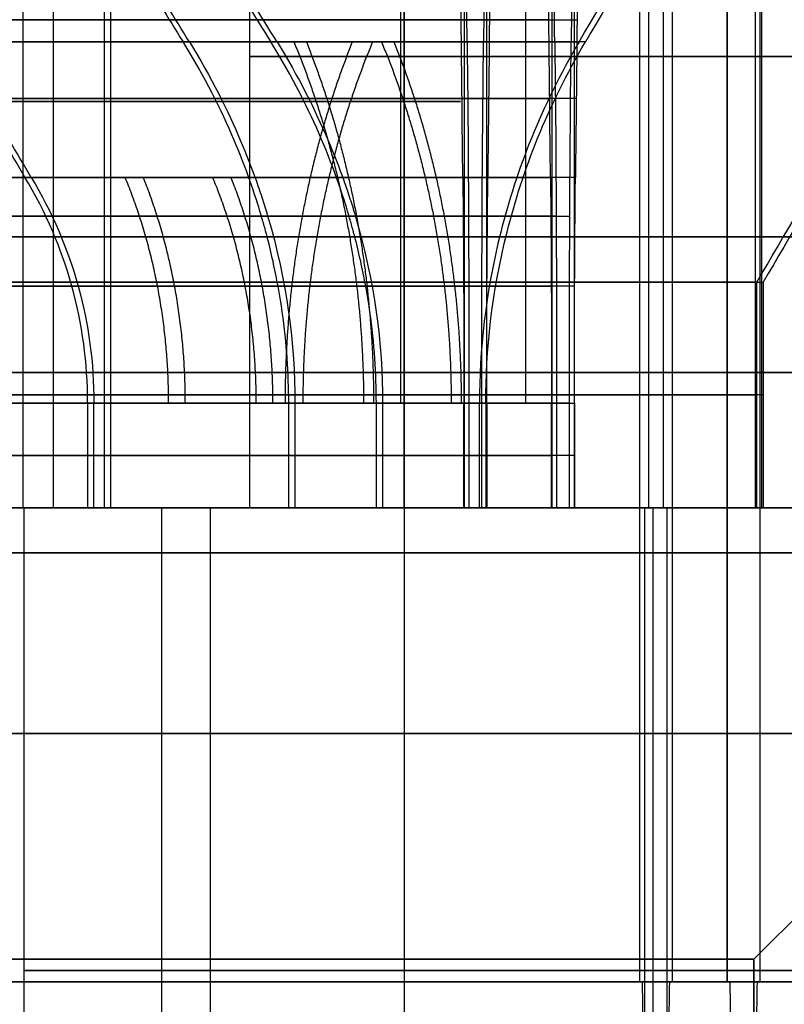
# Model space of a CAD drawing. Header units: millimetres. Extents: x 0 to 284, y -110 to 65.
# Tile 89 of 256: x 244.42 to 246.12, y -88 to -85.82. Entities that reach past the tile are written whole.
import ezdxf

# ---------------------------------------------------------------- set-up
doc = ezdxf.new("R2010")
doc.units = ezdxf.units.MM
doc.layers.add('Layer 01', color=18, linetype='Continuous', true_color=0x000000)

msp = doc.modelspace()

# ---------------------------------------------------------------- linework, layer by layer
at = {"layer": 'Layer 01'}
for p, q in [((245.8703, -87.95, 21.8797), (245.8703, -83.1, 21.8797)), ((245.9911, -87.95, 14.9608), (245.9911, -83.1, 14.9608)), ((244.4324, -86.9, 23.5549), (244.4324, -83.7, 23.5549)), ((244.6126, -86.9, 13.2364), (244.6126, -83.7, 13.2364)), ((244.6265, -86.9, 12.4366), (244.6265, -83.7, 12.4366)), ((245.4091, -83.7, 25.3806), (245.4091, -86.9, 25.3806)), ((245.4583, -83.7, 22.5642), (245.4583, -86.9, 22.5642)), ((245.6032, -83.7, 14.2623), (245.6032, -86.9, 14.2623)), ((245.6524, -83.7, 11.4459), (245.6524, -86.9, 11.4459)), ((244.9338, -84.9, 23.9637), (244.9338, -86.9, 23.9637)), ((245.5446, -84.9, 12.1017), (245.5446, -86.6679, 12.1017)), ((244.4997, -86.9, 17.0095), (244.4997, -85.1, 17.0095)), ((245.2764, -86.9, 18.9835), (245.2764, -85.1, 18.9835)), ((246.0539, -86.9, 18.8225), (246.0539, -85.2053, 18.8225)), ((246.0679, -86.9, 18.0226), (246.0679, -85.2052, 18.0226)), ((244.4339, -86.9, 23.955), (244.4339, -88.95, 23.955)), ((244.4339, -86.9, 23.9559), (244.9338, -86.9, 23.9647)), ((244.6279, -86.9, 12.8376), (245.1279, -86.9, 12.8464)), ((244.6352, -86.9, 24.8814), (244.7649, -86.9, 24.8837)), ((244.6667, -86.9, 23.037), (244.7963, -86.9, 23.0392)), ((244.7108, -86.9, 23.5597), (244.6968, -86.9, 24.3596)), ((244.7391, -86.9, 16.4593), (244.7391, -89.2, 16.4593)), ((244.8293, -86.9, 13.7631), (244.959, -86.9, 13.7654)), ((244.8465, -86.9, 13.6126), (244.8465, -88.95, 13.6126)), ((244.8608, -86.9, 11.9186), (244.9904, -86.9, 11.9209)), ((244.9048, -86.9, 12.4414), (244.8909, -86.9, 13.2413)), ((244.8935, -86.9, 25.0167), (244.8912, -86.9, 25.1464)), ((244.9316, -86.9, 22.7809), (244.9293, -86.9, 22.9106)), ((245.0876, -86.9, 13.8984), (245.0853, -86.9, 14.0281)), ((245.1257, -86.9, 11.6626), (245.1234, -86.9, 11.7923)), ((245.1534, -86.9, 20.0705), (245.1513, -86.9, 20.195)), ((245.2128, -86.9, 16.6187), (245.2106, -86.9, 16.7432)), ((245.2762, -86.9, 11.6799), (245.2762, -88.95, 11.6799)), ((245.4008, -86.9, 18.411), (246.0007, -86.9, 18.4215)), ((245.4145, -86.9, 25.0736), (246.2144, -86.9, 25.0876)), ((245.4529, -86.9, 22.8712), (246.2528, -86.9, 22.8851)), ((245.5426, -86.9, 19.6944), (245.6671, -86.9, 19.6966)), ((245.5867, -86.9, 17.1324), (245.7112, -86.9, 17.1346)), ((245.6081, -86.9, 13.984), (246.4079, -86.9, 13.998)), ((245.6475, -86.9, 11.7242), (246.4474, -86.9, 11.7382)), ((245.8184, -86.9, 24.8793), (245.8097, -86.9, 25.3792)), ((245.8576, -86.9, 22.5796), (245.8489, -86.9, 23.0795)), ((246.013, -86.9, 13.761), (246.0043, -86.9, 14.2609)), ((246.0512, -86.9, 11.4613), (246.0425, -86.9, 11.9612)), ((246.0507, -87.9, 18.4223), (246.5506, -87.4, 18.4311)), ((246.0507, -89.8, 18.4223), (246.0507, -87.9, 18.4223)), ((245.8031, -87.95, 25.7291), (245.797, -87.95, 26.0791)), ((245.8703, -87.95, 21.8797), (245.8642, -87.95, 22.2297)), ((245.9972, -87.95, 14.6108), (245.9911, -87.95, 14.9608)), ((246.0644, -87.95, 10.7614), (246.0583, -87.95, 11.1114))]:
    msp.add_line(p, q, dxfattribs=at)
at = {"layer": 'Layer 01', "extrusion": (-3.27989e-12, -1, 3.66929e-12)}
msp.add_arc((245.8337, 23.9794, 85.8187), 1.8356, 103.5862, 168.4138, dxfattribs=at)
at = {"layer": 'Layer 01', "extrusion": (-3.6547e-12, -1, -3.244e-12)}
msp.add_arc((245.8337, 23.9794, 85.8187), 1.8356, 193.5862, 258.4138, dxfattribs=at)
at = {"layer": 'Layer 01', "extrusion": (-3.13114e-12, -1, 3.02371e-12)}
msp.add_arc((246.0277, 12.8611, 85.8187), 1.8356, 103.5862, 168.4138, dxfattribs=at)
at = {"layer": 'Layer 01', "extrusion": (-3.00275e-12, -1, -3.09904e-12)}
msp.add_arc((246.0277, 12.8611, 85.8187), 1.8356, 193.5862, 258.4138, dxfattribs=at)
at = {"layer": 'Layer 01', "extrusion": (2.08287e-11, 1, 2.14948e-11)}
msp.add_arc((-243.901, 18.3848, -85.8679), 1.8144, 101.7363, 166.2637, dxfattribs=at)
at = {"layer": 'Layer 01', "extrusion": (2.14897e-11, 1, -2.08033e-11)}
msp.add_arc((-243.901, 18.3848, -85.8679), 1.8144, 191.7363, 256.2637, dxfattribs=at)
at = {"layer": 'Layer 01', "extrusion": (-9.25683e-12, 1, 8.93922e-12)}
msp.add_arc((-245.8337, 23.9794, -85.8679), 1.1144, 20.0358, 67.9642, dxfattribs=at)
at = {"layer": 'Layer 01', "extrusion": (-5.77002e-12, 1, -6.41661e-13)}
msp.add_arc((-245.8337, 23.9794, -85.8679), 1.1144, 290.0358, 337.9642, dxfattribs=at)
at = {"layer": 'Layer 01', "extrusion": (-1.4734e-11, 1, 5.3681e-12)}
msp.add_arc((-246.0277, 12.8611, -85.8679), 1.1144, 20.0358, 67.9642, dxfattribs=at)
at = {"layer": 'Layer 01', "extrusion": (-3.81917e-12, 1, -1.04408e-11)}
msp.add_arc((-246.0277, 12.8611, -85.8679), 1.1144, 290.0358, 337.9642, dxfattribs=at)
at = {"layer": 'Layer 01', "extrusion": (0, -1, 0)}
for centre, radius, start, end in [((245.8337, 23.9794, 85.9), 0.9, 91, 271), ((246.0277, 12.8611, 85.9), 0.9, 147.535, 327.535), ((246.0277, 12.8611, 85.9), 0.9, 327.535, 147.535), ((245.8337, 23.9794, 85.9), 0.9, 271, 91), ((250.5, 18.5, 86.3), 16.8, 1, 181), ((250.5, 18.5, 86.3), 16.8, 181, 1), ((245.8337, 23.9794, 87.925), 1.4, 91, 271), ((246.0277, 12.8611, 87.925), 1.4, 147.535, 327.535), ((246.0277, 12.8611, 87.925), 1.4, 327.535, 147.535), ((245.8337, 23.9794, 87.925), 1.4, 271, 91)]:
    msp.add_arc(centre, radius, start, end, dxfattribs=at)
at = {"layer": 'Layer 01', "extrusion": (0, 1, 0)}
for centre, radius, start, end in [((-243.901, 18.3848, -86), 1.5, 336.4773, 156.4773), ((-243.901, 18.3848, -86), 1.5, 156.4773, 336.4773), ((-245.8337, 23.9794, -85.9933), 1.7348, 12.3316, 75.6692), ((-245.8337, 23.9794, -85.9933), 1.7348, 282.3316, 345.6692), ((-246.0277, 12.8611, -85.9933), 1.7348, 12.3308, 75.6692), ((-246.0277, 12.8611, -85.9933), 1.7348, 282.3308, 345.6692), ((-243.901, 18.3848, -86.65), 2.2, 99.4757, 168.5243), ((-243.901, 18.3848, -86.65), 2.2, 189.4757, 258.5243), ((-243.901, 18.3848, -86.784), 1.6, 103.4775, 164.5225), ((-243.901, 18.3848, -86.784), 1.6, 193.4775, 254.5225), ((-245.8337, 23.9794, -86.784), 1.5, 14.466, 73.534), ((-245.8337, 23.9794, -86.784), 1.5, 284.466, 343.534), ((-246.0277, 12.8611, -86.784), 1.5, 14.466, 73.534), ((-246.0277, 12.8611, -86.784), 1.5, 284.466, 343.534), ((-243.901, 18.3848, -87.9), 2.15, 89, 179)]:
    msp.add_arc(centre, radius, start, end, dxfattribs=at)
at = {"layer": 'Layer 01', "extrusion": (-1.55857e-11, 1, 2.09724e-11)}
msp.add_arc((-245.8337, 23.9794, -86.1679), 1.634, 13.1701, 74.8299, dxfattribs=at)
at = {"layer": 'Layer 01', "extrusion": (-2.09724e-11, 1, -1.55857e-11)}
msp.add_arc((-245.8337, 23.9794, -86.1679), 1.634, 283.1701, 344.8299, dxfattribs=at)
at = {"layer": 'Layer 01', "extrusion": (-1.34207e-11, 1, 1.29602e-11)}
msp.add_arc((-246.0277, 12.8611, -86.1679), 1.634, 13.1701, 74.8299, dxfattribs=at)
at = {"layer": 'Layer 01', "extrusion": (-1.29443e-11, 1, -1.34042e-11)}
msp.add_arc((-246.0277, 12.8611, -86.1679), 1.634, 283.1701, 344.8299, dxfattribs=at)
at = {"layer": 'Layer 01', "extrusion": (2.12718e-12, -1, 7.26131e-13)}
msp.add_arc((243.901, 18.3848, 86.4), 2.2, 11.4757, 80.5243, dxfattribs=at)
at = {"layer": 'Layer 01', "extrusion": (7.21537e-13, -1, -2.13859e-12)}
msp.add_arc((243.901, 18.3848, 86.4), 2.2, 281.4757, 350.5243, dxfattribs=at)
at = {"layer": 'Layer 01', "extrusion": (-1.00564e-16, 1, -5.62119e-16)}
msp.add_arc((-250.5, 18.5, -86.6), 12.8, 269, 84.5192, dxfattribs=at)
at = {"layer": 'Layer 01', "extrusion": (1.65946e-16, -1, 1.71842e-16)}
msp.add_arc((243.901, 18.3848, 86.6679), 1.6, 15.4775, 76.5225, dxfattribs=at)
at = {"layer": 'Layer 01', "extrusion": (-2.95126e-14, -1, -5.65895e-14)}
msp.add_arc((243.901, 18.3848, 86.6679), 1.6, 285.4775, 346.5225, dxfattribs=at)
at = {"layer": 'Layer 01', "extrusion": (3.73901e-14, -1, -9.38938e-15)}
msp.add_arc((245.8337, 23.9794, 86.6679), 1.5, 106.466, 165.534, dxfattribs=at)
at = {"layer": 'Layer 01', "extrusion": (-9.85865e-17, -1, -1.02089e-16)}
msp.add_arc((245.8337, 23.9794, 86.6679), 1.5, 196.466, 255.534, dxfattribs=at)
at = {"layer": 'Layer 01', "extrusion": (1.88462e-14, -1, -4.84069e-15)}
msp.add_arc((246.0277, 12.8611, 86.6679), 1.5, 106.466, 165.534, dxfattribs=at)
at = {"layer": 'Layer 01', "extrusion": (4.77124e-15, -1, 1.87743e-14)}
msp.add_arc((246.0277, 12.8611, 86.6679), 1.5, 196.466, 255.534, dxfattribs=at)
at = {"layer": 'Layer 01', "extrusion": (-3.53102e-16, 1, 3.40987e-16)}
msp.add_arc((-245.8337, 23.9794, -86.6679), 0.9, 25.3878, 62.6122, dxfattribs=at)
at = {"layer": 'Layer 01', "extrusion": (-6.58173e-16, 1, -6.81558e-16)}
msp.add_arc((-245.8337, 23.9794, -86.6679), 0.9, 295.3878, 332.6122, dxfattribs=at)
at = {"layer": 'Layer 01', "extrusion": (5.4199e-11, 1, -3.44826e-11)}
msp.add_arc((-246.0277, 12.8611, -86.6679), 0.9, 25.3878, 32.465, dxfattribs=at)
at = {"layer": 'Layer 01', "extrusion": (2.13268e-12, 1, 1.10456e-12)}
msp.add_arc((-246.0277, 12.8611, -86.6679), 0.9, 295.3878, 332.6122, dxfattribs=at)
at = {"layer": 'Layer 01', "extrusion": (-5.41791e-14, 1, 1.04175e-13)}
msp.add_arc((-246.0277, 12.8611, -86.6679), 0.9, 32.465, 62.6122, dxfattribs=at)
at = {"layer": 'Layer 01', "extrusion": (-2.19147e-15, 1, -1.83534e-16)}
msp.add_arc((-250.5, 18.5, -86.9), 12.9, 359, 85.44449, dxfattribs=at)
at = {"layer": 'Layer 01', "extrusion": (-8.28221e-19, 1, -7.05188e-19)}
msp.add_arc((-250.5, 18.5, -86.9), 12.9, 280.17454, 359, dxfattribs=at)
at = {"layer": 'Layer 01', "extrusion": (-1.46013e-16, 1, -5.78236e-16)}
msp.add_arc((-250.5, 18.5, -86.9), 12.5, 269, 84.41143, dxfattribs=at)
at = {"layer": 'Layer 01', "extrusion": (1.31818e-16, -1, 6.04e-16)}
msp.add_arc((250.5, 18.5, 86.9), 11.95, 95.80024, 271, dxfattribs=at)
at = {"layer": 'Layer 01', "extrusion": (2.35632e-15, -1, 2.36254e-16)}
msp.add_arc((250.5, 18.5, 86.9), 12.05, 95.76031, 181, dxfattribs=at)
at = {"layer": 'Layer 01', "extrusion": (9.37291e-18, 1, -5.36973e-16)}
for centre, radius, start, end in [((-250.5, 18.5, -86.9), 12.05, 179, 359), ((-250.5, 18.5, -87), 16.8, 359, 179), ((-250.5, 18.5, -87), 16.8, 179, 359), ((-250.5, 18.5, -87), 14.35, 359, 179), ((-250.5, 18.5, -87), 14.35, 179, 359)]:
    msp.add_arc(centre, radius, start, end, dxfattribs=at)
at = {"layer": 'Layer 01', "extrusion": (-1.96563e-16, -1, 4.51576e-16)}
msp.add_arc((243.901, 18.3848, 86.9), 1.5, 23.5227, 203.5227, dxfattribs=at)
at = {"layer": 'Layer 01', "extrusion": (1.96563e-16, 1, -4.51576e-16)}
msp.add_arc((-243.901, 18.3848, -86.9), 1.5, 156.4773, 336.4773, dxfattribs=at)
at = {"layer": 'Layer 01', "extrusion": (1.68887e-14, 1, 1.74887e-14)}
msp.add_arc((-243.901, 18.3848, -86.9), 2.2, 99.4757, 168.5243, dxfattribs=at)
at = {"layer": 'Layer 01', "extrusion": (-3.70847e-17, -1, -4.70773e-17)}
msp.add_arc((243.901, 18.3848, 86.9), 2.1, 23.5227, 80.0194, dxfattribs=at)
at = {"layer": 'Layer 01', "extrusion": (-1.94285e-17, 1, -2.01188e-17)}
msp.add_arc((-243.901, 18.3848, -86.9), 1.6, 103.4775, 164.5225, dxfattribs=at)
at = {"layer": 'Layer 01', "extrusion": (2.15473e-15, 1, 4.65418e-14)}
msp.add_arc((-243.901, 18.3848, -86.9), 1.6, 193.4775, 254.5225, dxfattribs=at)
at = {"layer": 'Layer 01', "extrusion": (-4.90914e-15, -1, -3.72958e-14)}
msp.add_arc((243.901, 18.3848, 86.9), 2.1, 281.9806, 350.0194, dxfattribs=at)
at = {"layer": 'Layer 01', "extrusion": (8.39412e-15, 1, 2.35821e-14)}
msp.add_arc((-243.901, 18.3848, -86.9), 2.2, 189.4757, 258.5243, dxfattribs=at)
at = {"layer": 'Layer 01', "extrusion": (-1.86759e-14, 1, 4.67617e-15)}
msp.add_arc((-245.8337, 23.9794, -86.9), 1.5, 14.466, 73.534, dxfattribs=at)
at = {"layer": 'Layer 01', "extrusion": (1.89088e-16, 1, 1.95807e-16)}
msp.add_arc((-245.8337, 23.9794, -86.9), 1.5, 284.466, 343.534, dxfattribs=at)
at = {"layer": 'Layer 01', "extrusion": (-1.51485e-15, -1, -2.64419e-17)}
msp.add_arc((245.8337, 23.9794, 86.9), 1.4, 164.3985, 197.6015, dxfattribs=at)
at = {"layer": 'Layer 01', "extrusion": (2.03474e-14, -1, -4.81436e-15)}
msp.add_arc((245.8337, 23.9794, 86.9), 1.4, 107.6015, 164.3985, dxfattribs=at)
at = {"layer": 'Layer 01', "extrusion": (7.47808e-16, -1, 7.74378e-16)}
msp.add_arc((245.8337, 23.9794, 86.9), 1.4, 197.6015, 254.3985, dxfattribs=at)
at = {"layer": 'Layer 01', "extrusion": (-1.0308e-16, 1, 9.95434e-17)}
msp.add_arc((-246.0277, 12.8611, -86.9), 1.5, 14.466, 73.534, dxfattribs=at)
at = {"layer": 'Layer 01', "extrusion": (-2.56807e-17, 1, -2.65931e-17)}
msp.add_arc((-246.0277, 12.8611, -86.9), 1.5, 284.466, 343.534, dxfattribs=at)
at = {"layer": 'Layer 01', "extrusion": (1.26753e-15, -1, 2.21248e-17)}
msp.add_arc((246.0277, 12.8611, 86.9), 1.4, 164.3985, 197.6015, dxfattribs=at)
at = {"layer": 'Layer 01', "extrusion": (2.58523e-15, -1, -1.15282e-15)}
msp.add_arc((246.0277, 12.8611, 86.9), 1.4, 147.535, 164.3985, dxfattribs=at)
at = {"layer": 'Layer 01', "extrusion": (-1.22801e-16, -1, -1.27164e-16)}
msp.add_arc((246.0277, 12.8611, 86.9), 1.4, 197.6015, 254.3985, dxfattribs=at)
at = {"layer": 'Layer 01', "extrusion": (6.09011e-14, -1, -3.0418e-14)}
msp.add_arc((246.0277, 12.8611, 86.9), 1.4, 107.6015, 147.535, dxfattribs=at)
at = {"layer": 'Layer 01', "extrusion": (-3.995e-16, 1, -6.97329e-18)}
msp.add_arc((-245.8337, 23.9794, -86.9), 0.9, 332.6122, 25.3878, dxfattribs=at)
at = {"layer": 'Layer 01', "extrusion": (-1.09168e-15, 1, -1.90553e-17)}
msp.add_arc((-246.0277, 12.8611, -86.9), 0.9, 332.6122, 25.3878, dxfattribs=at)
at = {"layer": 'Layer 01', "extrusion": (4.26027e-15, -1, -2.43534e-13)}
msp.add_arc((245.8337, 23.9794, 86.9), 1.4, 91, 107.6015, dxfattribs=at)
at = {"layer": 'Layer 01', "extrusion": (-8.08148e-18, 1, 3.1952e-17)}
msp.add_arc((-245.8337, 23.9794, -86.9), 0.9, 62.6122, 89, dxfattribs=at)
at = {"layer": 'Layer 01', "extrusion": (-1.71018e-16, 1, -7.91397e-16)}
for start, end in [(269, 295.3878), (89, 115.3878)]:
    msp.add_arc((-245.8337, 23.9794, -86.9), 0.9, start, end, dxfattribs=at)
at = {"layer": 'Layer 01', "extrusion": (-1.1191e-16, -1, -8.73501e-16)}
msp.add_arc((245.8337, 23.9794, 86.9), 1.4, 254.3985, 271, dxfattribs=at)
at = {"layer": 'Layer 01', "extrusion": (2.37499e-15, -1, -1.36063e-13)}
msp.add_arc((246.0277, 12.8611, 86.9), 1.4, 74.3985, 107.6015, dxfattribs=at)
at = {"layer": 'Layer 01', "extrusion": (-9.84123e-16, 1, 5.63803e-14)}
msp.add_arc((-246.0277, 12.8611, -86.9), 0.9, 62.6122, 115.3878, dxfattribs=at)
at = {"layer": 'Layer 01', "extrusion": (3.30934e-18, 1, -1.89592e-16)}
msp.add_arc((-246.0277, 12.8611, -86.9), 0.9, 242.6122, 295.3878, dxfattribs=at)
at = {"layer": 'Layer 01', "extrusion": (5.16936e-18, -1, -2.96152e-16)}
msp.add_arc((246.0277, 12.8611, 86.9), 1.4, 254.3985, 287.6015, dxfattribs=at)
at = {"layer": 'Layer 01', "extrusion": (4.12792e-15, -1, -2.44421e-13)}
msp.add_arc((245.8337, 23.9794, 86.9), 1.4, 74.3985, 91, dxfattribs=at)
at = {"layer": 'Layer 01', "extrusion": (4.57037e-15, -1, 1.46313e-15)}
msp.add_arc((243.901, 18.3848, 86.9), 2.1, 11.9806, 23.5227, dxfattribs=at)
at = {"layer": 'Layer 01', "extrusion": (-1.00708e-17, 1, 3.98171e-17)}
msp.add_arc((-245.8337, 23.9794, -86.9), 0.9, 242.6122, 269, dxfattribs=at)
at = {"layer": 'Layer 01', "extrusion": (-9.23585e-18, -1, 5.63952e-17)}
msp.add_arc((245.8337, 23.9794, 86.9), 1.4, 271, 287.6015, dxfattribs=at)
at = {"layer": 'Layer 01', "extrusion": (3.62537e-13, -1, 7.73932e-14)}
msp.add_arc((243.901, 18.3848, 86.9), 2.1, 350.0194, 11.9806, dxfattribs=at)
at = {"layer": 'Layer 01', "extrusion": (-6.86242e-17, 1, -2.43077e-15)}
msp.add_arc((-243.901, 18.3848, -87.4), 2.925, 89, 269, dxfattribs=at)
at = {"layer": 'Layer 01', "extrusion": (1.57815e-16, -1, -2.67895e-15)}
msp.add_arc((243.901, 18.3848, 87.4), 2.65, 271, 91, dxfattribs=at)
at = {"layer": 'Layer 01', "extrusion": (2.1578e-43, 1, -2.08376e-43)}
msp.add_arc((-243.901, 18.3848, -87.9), 2.15, 179, 269, dxfattribs=at)
at = {"layer": 'Layer 01', "extrusion": (-1.70071e-16, 1, 3.38108e-15)}
msp.add_arc((-245.8337, 23.9794, -87.95), 2.1, 269, 89, dxfattribs=at)
at = {"layer": 'Layer 01', "extrusion": (-1.1102e-16, 1, -1.93786e-18)}
for start, end in [(269, 89), (89, 269)]:
    msp.add_arc((-246.0277, 12.8611, -87.95), 2.1, start, end, dxfattribs=at)
at = {"layer": 'Layer 01', "extrusion": (4.01586e-17, -1, 4.06156e-15)}
msp.add_arc((245.8337, 23.9794, 87.95), 1.75, 91, 271, dxfattribs=at)
at = {"layer": 'Layer 01', "extrusion": (1.1102e-16, -1, 1.93786e-18)}
for start, end in [(91, 271), (271, 91)]:
    msp.add_arc((246.0277, 12.8611, 87.95), 1.75, start, end, dxfattribs=at)
at = {"layer": 'Layer 01', "extrusion": (-5.19688e-17, 1, -3.38496e-15)}
msp.add_arc((-245.8337, 23.9794, -87.95), 2.1, 89, 269, dxfattribs=at)
at = {"layer": 'Layer 01', "extrusion": (1.81881e-16, -1, -4.05769e-15)}
msp.add_arc((245.8337, 23.9794, 87.95), 1.75, 271, 91, dxfattribs=at)
at = {"layer": 'Layer 01'}
for points, degree in [([(245.797, -83.1, 26.0791), (245.797, -85.525, 26.0791), (245.797, -87.95, 26.0791)], 2), ([(245.8703, -87.95, 21.8797), (245.8703, -85.525, 21.8797), (245.8703, -83.1, 21.8797)], 2), ([(245.9911, -83.1, 14.9608), (245.9911, -85.525, 14.9608), (245.9911, -87.95, 14.9608)], 2), ([(246.0644, -87.95, 10.7614), (246.0644, -85.525, 10.7614), (246.0644, -83.1, 10.7614)], 2), ([(245.2684, -84.9, 13.3442), (245.2684, -85.784, 13.3442), (245.2684, -86.6679, 13.3442)], 2), ([(245.818, -86.9, 24.8793), (245.818, -85.9, 24.8793), (245.818, -84.9, 24.8793)], 2), ([(245.8494, -84.9, 23.0795), (245.8494, -85.9, 23.0795), (245.8494, -86.9, 23.0795)], 2), ([(245.2764, -85.1, 18.9835), (245.2764, -86, 18.9835), (245.2764, -86.9, 18.9835)], 2), ([(245.6635, -85.8679, 18.8156), (245.7947, -85.6453, 18.8179), (245.9258, -85.4226, 18.8202), (246.057, -85.2, 18.8225)], 3), ([(246.071, -85.2, 18.0226), (245.9398, -85.4226, 18.0203), (245.8086, -85.6453, 18.0181), (245.6774, -85.8679, 18.0158)], 3), ([(244.5731, -85.5187, 24.3575), (244.6495, -85.6447, 24.3589), (244.7207, -85.7611, 24.3602), (244.7867, -85.8679, 24.3612)], 3), ([(244.8007, -85.8679, 23.5613), (244.7347, -85.7611, 23.56), (244.6635, -85.6447, 23.5588), (244.5871, -85.5187, 23.5576)], 3), ([(245.4156, -85.8679, 25.0124), (245.4142, -85.7611, 25.0784), (245.413, -85.6447, 25.1496), (245.4118, -85.5187, 25.226)], 3), ([(245.4556, -85.5187, 22.7188), (245.4541, -85.6447, 22.7952), (245.4528, -85.7611, 22.8665), (245.4519, -85.8679, 22.9325)], 3), ([(246.4621, -85.7321, 18.0295), (246.3216, -85.9726, 18.027), (246.1912, -86.1952, 18.0247), (246.071, -86.4, 18.0226)], 3), ([(245.465, -85.8187, 22.1812), (245.4637, -85.9418, 22.254), (245.4625, -86.0583, 22.3231), (245.4614, -86.1679, 22.3884)], 3), ([(246.057, -86.9, 18.8225), (246.057, -86.65, 18.8225), (246.057, -86.4, 18.8225)], 2), ([(246.071, -86.4, 18.0226), (246.071, -86.65, 18.0226), (246.071, -86.9, 18.0226)], 2), ([(244.5753, -86.6679, 13.2358), (244.5753, -86.784, 13.2358), (244.5753, -86.9, 13.2358)], 2), ([(244.5892, -86.9, 12.4359), (244.5892, -86.784, 12.4359), (244.5892, -86.6679, 12.4359)], 2), ([(245.0206, -86.9, 24.3653), (245.0206, -86.784, 24.3653), (245.0206, -86.6679, 24.3653)], 2), ([(245.0345, -86.6679, 23.5654), (245.0345, -86.784, 23.5654), (245.0345, -86.9, 23.5654)], 2), ([(245.2146, -86.9, 13.247), (245.2146, -86.784, 13.247), (245.2146, -86.6679, 13.247)], 2), ([(245.2286, -86.6679, 12.4471), (245.2286, -86.784, 12.4471), (245.2286, -86.9, 12.4471)], 2), ([(245.4085, -86.9, 25.4179), (245.4085, -86.784, 25.4179), (245.4085, -86.6679, 25.4179)], 2), ([(245.4197, -86.6679, 24.7785), (245.4197, -86.784, 24.7785), (245.4197, -86.9, 24.7785)], 2), ([(245.443, -86.9, 18.8118), (245.443, -86.784, 18.8118), (245.443, -86.6679, 18.8118)], 2), ([(245.4478, -86.9, 23.1663), (245.4478, -86.784, 23.1663), (245.4478, -86.6679, 23.1663)], 2), ([(245.4569, -86.6679, 18.0119), (245.4569, -86.784, 18.0119), (245.4569, -86.9, 18.0119)], 2), ([(245.459, -86.6679, 22.527), (245.459, -86.784, 22.527), (245.459, -86.9, 22.527)], 2), ([(245.6026, -86.9, 14.2996), (245.6026, -86.784, 14.2996), (245.6026, -86.6679, 14.2996)], 2), ([(245.6137, -86.6679, 13.6602), (245.6137, -86.784, 13.6602), (245.6137, -86.9, 13.6602)], 2), ([(245.6419, -86.9, 12.048), (245.6419, -86.784, 12.048), (245.6419, -86.6679, 12.048)], 2), ([(245.653, -86.6679, 11.4086), (245.653, -86.784, 11.4086), (245.653, -86.9, 11.4086)], 2), ([(244.4852, -86.9, 24.3559), (244.4332, -86.9, 24.355), (244.3812, -86.9, 24.3541)], 2), ([(244.3952, -86.9, 23.5542), (244.4472, -86.9, 23.5551), (244.4992, -86.9, 23.556)], 2), ([(244.4852, -86.9, 24.3559), (244.7529, -86.9, 24.3606), (245.0206, -86.9, 24.3653)], 2), ([(245.0345, -86.9, 23.5654), (244.7669, -86.9, 23.5607), (244.4992, -86.9, 23.556)], 2), ([(244.6793, -86.9, 13.2376), (244.6273, -86.9, 13.2367), (244.5753, -86.9, 13.2358)], 2), ([(244.5892, -86.9, 12.4359), (244.6413, -86.9, 12.4368), (244.6933, -86.9, 12.4377)], 2), ([(244.6793, -86.9, 13.2376), (244.947, -86.9, 13.2423), (245.2146, -86.9, 13.247)], 2), ([(245.2286, -86.9, 12.4471), (244.9609, -86.9, 12.4424), (244.6933, -86.9, 12.4377)], 2), ([(244.8465, -86.9, 13.6126), (244.8465, -87.925, 13.6126), (244.8465, -88.95, 13.6126)], 2), ([(245.4085, -86.9, 25.4179), (245.4094, -86.9, 25.3659), (245.4103, -86.9, 25.3139)], 2), ([(245.4197, -86.9, 24.7785), (245.415, -86.9, 25.0462), (245.4103, -86.9, 25.3139)], 2), ([(245.443, -86.9, 18.8118), (245.6991, -86.9, 18.8163), (245.9553, -86.9, 18.8207)], 2), ([(245.4571, -86.9, 22.631), (245.4525, -86.9, 22.8986), (245.4478, -86.9, 23.1663)], 2), ([(245.9692, -86.9, 18.0209), (245.7131, -86.9, 18.0164), (245.4569, -86.9, 18.0119)], 2), ([(245.4571, -86.9, 22.631), (245.458, -86.9, 22.579), (245.459, -86.9, 22.527)], 2), ([(245.6026, -86.9, 14.2996), (245.6035, -86.9, 14.2476), (245.6044, -86.9, 14.1955)], 2), ([(245.6137, -86.9, 13.6602), (245.609, -86.9, 13.9279), (245.6044, -86.9, 14.1955)], 2), ([(245.6512, -86.9, 11.5127), (245.6465, -86.9, 11.7803), (245.6419, -86.9, 12.048)], 2), ([(245.6512, -86.9, 11.5127), (245.6521, -86.9, 11.4607), (245.653, -86.9, 11.4086)], 2), ([(245.8092, -88.95, 25.3792), (245.8092, -87.925, 25.3792), (245.8092, -86.9, 25.3792)], 2), ([(245.8265, -86.9, 19.2229), (245.8265, -88.05, 19.2229), (245.8265, -89.2, 19.2229)], 2), ([(245.8581, -86.9, 22.5796), (245.8581, -87.925, 22.5796), (245.8581, -88.95, 22.5796)], 2), ([(246.057, -86.9, 18.8225), (246.0061, -86.9, 18.8216), (245.9553, -86.9, 18.8207)], 2), ([(245.9692, -86.9, 18.0209), (246.0201, -86.9, 18.0217), (246.071, -86.9, 18.0226)], 2), ([(265.1661, -87, 37.7589), (250.1684, -87, 37.4971), (235.1707, -87, 37.2353)], 2), ([(235.2216, -87, 37.1862), (250.1693, -87, 37.4471), (265.117, -87, 37.708)], 2), ([(235.8339, -87, -0.7589), (250.8316, -87, -0.4971), (265.8293, -87, -0.2353)], 2), ([(265.7784, -87, -0.1862), (250.8307, -87, -0.4471), (235.883, -87, -0.708)], 2), ([(246.0507, -87.9, 18.4223), (246.0507, -88.85, 18.4223), (246.0507, -89.8, 18.4223)], 2), ([(245.8031, -87.95, 25.7291), (245.8057, -88.1, 25.5792), (245.8084, -88.25, 25.4292)], 2), ([(245.859, -88.25, 22.5296), (245.8616, -88.1, 22.3796), (245.8642, -87.95, 22.2297)], 2), ([(245.9972, -87.95, 14.6108), (245.9998, -88.1, 14.4608), (246.0024, -88.25, 14.3109)], 2), ([(246.053, -88.25, 11.4113), (246.0557, -88.1, 11.2613), (246.0583, -87.95, 11.1114)], 2)]:
    msp.add_open_spline(points, degree=degree, dxfattribs=at)
for points, knots in [([(245.4025, -85.8187, 25.7637), (245.4013, -85.7077, 25.8293), (245.4004, -85.5827, 25.8846), (245.3991, -85.3121, 25.9614), (245.3986, -85.1666, 25.9827), (245.3986, -85.0187, 25.9827)], [0, 0, 0, 0, 0.4209515, 0.4209515, 0.8419029, 0.8419029, 0.8419029, 0.8419029]), ([(245.4688, -85.0187, 21.9621), (245.4688, -85.1666, 21.9621), (245.4685, -85.3121, 21.9834), (245.4672, -85.5827, 22.0602), (245.4661, -85.7077, 22.1156), (245.465, -85.8187, 22.1812)], [0, 0, 0, 0, 0.4209515, 0.4209515, 0.8419029, 0.8419029, 0.8419029, 0.8419029]), ([(245.5965, -85.8187, 14.6454), (245.5954, -85.7077, 14.711), (245.5945, -85.5827, 14.7663), (245.5932, -85.3121, 14.8431), (245.5927, -85.1666, 14.8644), (245.5927, -85.0187, 14.8644)], [0, 0, 0, 0, 0.4209515, 0.4209515, 0.8419029, 0.8419029, 0.8419029, 0.8419029]), ([(245.6629, -85.0187, 10.8438), (245.6629, -85.1666, 10.8438), (245.6626, -85.3121, 10.8651), (245.6613, -85.5827, 10.9419), (245.6602, -85.7077, 10.9972), (245.6591, -85.8187, 11.0629)], [0, 0, 0, 0, 0.4209515, 0.4209515, 0.8419029, 0.8419029, 0.8419029, 0.8419029]), ([(245.0206, -86.6679, 24.3653), (245.0206, -86.6032, 24.3653), (245.0161, -86.5356, 24.3651), (245.0013, -86.4311, 24.3648), (244.995, -86.3958, 24.3647), (244.9834, -86.3422, 24.3646), (244.9771, -86.3153, 24.3645), (244.9687, -86.2837, 24.3643), (244.9649, -86.2701, 24.3643), (244.9623, -86.261, 24.3642), (244.9604, -86.2548, 24.3642), (244.9323, -86.1599, 24.3637), (244.8837, -86.0248, 24.3629), (244.7867, -85.8679, 24.3612)], [-0.8461044, -0.8461044, -0.8461044, -0.8461044, -0.6345783, -0.6345783, -0.5288153, -0.5288153, -0.4759337, -0.449493, -0.4362726, -0.4362726, -0.4230522, -0.4230522, 0, 0, 0, 0]), ([(244.8007, -85.8679, 23.5613), (244.8493, -85.9465, 23.5622), (244.8857, -86.0202, 23.5631), (244.9272, -86.1178, 23.5638), (244.9389, -86.1482, 23.5639), (244.9539, -86.1903, 23.5641), (244.9607, -86.2104, 23.5641), (244.9676, -86.2322, 23.5642), (244.9703, -86.2413, 23.5643), (244.9721, -86.2472, 23.5643), (244.9725, -86.2485, 23.5643), (245.0167, -86.3978, 23.5651), (245.0345, -86.5387, 23.5654), (245.0345, -86.6679, 23.5654)], [0, 0, 0, 0, 0.211496, 0.211496, 0.317244, 0.317244, 0.370118, 0.396555, 0.4097735, 0.4097735, 0.422992, 0.422992, 0.8459839, 0.8459839, 0.8459839, 0.8459839]), ([(245.2146, -86.6679, 13.247), (245.2146, -86.6033, 13.247), (245.2102, -86.5358, 13.2467), (245.1954, -86.4313, 13.2465), (245.1891, -86.3959, 13.2464), (245.1775, -86.3423, 13.2462), (245.1712, -86.3154, 13.2461), (245.1627, -86.2837, 13.246), (245.1589, -86.2701, 13.246), (245.1563, -86.261, 13.2459), (245.1545, -86.2548, 13.2459), (245.1263, -86.1596, 13.2454), (245.0777, -86.0245, 13.2446), (244.9808, -85.8679, 13.2429)], [-0.8460952, -0.8460952, -0.8460952, -0.8460952, -0.6345714, -0.6345714, -0.5288095, -0.5288095, -0.4759286, -0.4494881, -0.4362679, -0.4362679, -0.4230476, -0.4230476, 0, 0, 0, 0]), ([(244.9948, -85.8679, 12.443), (245.0432, -85.9462, 12.4438), (245.0794, -86.0196, 12.4448), (245.1209, -86.1169, 12.4455), (245.1326, -86.1472, 12.4456), (245.1476, -86.1892, 12.4458), (245.1544, -86.2093, 12.4459), (245.1613, -86.2312, 12.446), (245.1641, -86.2402, 12.446), (245.1659, -86.2461, 12.446), (245.1663, -86.2474, 12.446), (245.2107, -86.3974, 12.4468), (245.2286, -86.5387, 12.4471), (245.2286, -86.6679, 12.4471)], [0, 0, 0, 0, 0.2114973, 0.2114973, 0.317246, 0.317246, 0.3701204, 0.3965575, 0.4097761, 0.4097761, 0.4229947, 0.4229947, 0.8459894, 0.8459894, 0.8459894, 0.8459894]), ([(245.4156, -85.8679, 25.0124), (245.4164, -85.9465, 24.9637), (245.4173, -86.0202, 24.9274), (245.418, -86.1178, 24.8858), (245.4182, -86.1482, 24.8741), (245.4183, -86.1903, 24.8592), (245.4184, -86.2104, 24.8524), (245.4185, -86.2322, 24.8455), (245.4185, -86.2413, 24.8427), (245.4186, -86.2472, 24.8409), (245.4186, -86.2485, 24.8405), (245.4193, -86.3978, 24.7964), (245.4197, -86.5387, 24.7785), (245.4197, -86.6679, 24.7785)], [0, 0, 0, 0, 0.211496, 0.211496, 0.317244, 0.317244, 0.370118, 0.396555, 0.4097735, 0.4097735, 0.422992, 0.422992, 0.8459839, 0.8459839, 0.8459839, 0.8459839]), ([(245.6635, -85.8679, 18.8156), (245.5805, -86.0082, 18.8142), (245.5244, -86.1527, 18.8124), (245.4558, -86.4256, 18.8113), (245.443, -86.5538, 18.8118), (245.443, -86.6679, 18.8118)], [0, 0, 0, 0, 0.4211804, 0.4211804, 0.8423608, 0.8423608, 0.8423608, 0.8423608]), ([(245.4478, -86.6679, 23.1663), (245.4478, -86.6031, 23.1663), (245.448, -86.5355, 23.1618), (245.4483, -86.431, 23.147), (245.4484, -86.3956, 23.1407), (245.4485, -86.342, 23.1291), (245.4486, -86.315, 23.1227), (245.4487, -86.2834, 23.1143), (245.4488, -86.2698, 23.1105), (245.4488, -86.2608, 23.1079), (245.4488, -86.2546, 23.1061), (245.4493, -86.1597, 23.078), (245.4502, -86.0247, 23.0294), (245.4519, -85.8679, 22.9325)], [-0.8461013, -0.8461013, -0.8461013, -0.8461013, -0.634576, -0.634576, -0.5288133, -0.5288133, -0.475932, -0.4494913, -0.436271, -0.436271, -0.4230506, -0.4230506, 0, 0, 0, 0]), ([(245.4569, -86.6679, 18.0119), (245.4569, -86.5538, 18.0119), (245.4698, -86.4256, 18.0129), (245.5383, -86.1527, 18.0142), (245.5944, -86.0082, 18.0143), (245.6774, -85.8679, 18.0158)], [0, 0, 0, 0, 0.4211804, 0.4211804, 0.8423608, 0.8423608, 0.8423608, 0.8423608]), ([(245.6096, -85.8679, 13.894), (245.6105, -85.9462, 13.8457), (245.6114, -86.0196, 13.8094), (245.6121, -86.1169, 13.7679), (245.6123, -86.1472, 13.7562), (245.6124, -86.1892, 13.7413), (245.6125, -86.2093, 13.7345), (245.6126, -86.2312, 13.7275), (245.6126, -86.2402, 13.7248), (245.6127, -86.2461, 13.7229), (245.6127, -86.2474, 13.7226), (245.6135, -86.3974, 13.6781), (245.6137, -86.5387, 13.6602), (245.6137, -86.6679, 13.6602)], [0, 0, 0, 0, 0.2114973, 0.2114973, 0.317246, 0.317246, 0.3701204, 0.3965575, 0.4097761, 0.4097761, 0.4229947, 0.4229947, 0.8459894, 0.8459894, 0.8459894, 0.8459894]), ([(245.6419, -86.6679, 12.048), (245.6419, -86.6033, 12.048), (245.6421, -86.5358, 12.0436), (245.6424, -86.4313, 12.0288), (245.6424, -86.3959, 12.0225), (245.6426, -86.3423, 12.0109), (245.6427, -86.3154, 12.0045), (245.6428, -86.2837, 11.9961), (245.6429, -86.2701, 11.9923), (245.6429, -86.261, 11.9897), (245.6429, -86.2548, 11.9879), (245.6434, -86.1596, 11.9596), (245.6443, -86.0245, 11.911), (245.6459, -85.8679, 11.8142)], [-0.8460952, -0.8460952, -0.8460952, -0.8460952, -0.6345714, -0.6345714, -0.5288095, -0.5288095, -0.4759286, -0.4494881, -0.4362679, -0.4362679, -0.4230476, -0.4230476, 0, 0, 0, 0])]:
    msp.add_open_spline(points, degree=3, knots=knots, dxfattribs=at)
at = {"layer": 'Layer 01', "extrusion": (-0.017452, -1.03791e-12, 0.999848)}
msp.add_open_spline([(244.7672, -85.5187, 13.2391), (244.8379, -85.6354, 13.2404), (244.909, -85.7519, 13.2416), (244.9808, -85.8679, 13.2429)], degree=3, dxfattribs=at)
at = {"layer": 'Layer 01', "extrusion": (-0.017452, -3.3051e-13, 0.999848)}
msp.add_open_spline([(244.9948, -85.8679, 12.443), (244.923, -85.7519, 12.4417), (244.8519, -85.6354, 12.4405), (244.7811, -85.5187, 12.4393)], degree=3, dxfattribs=at)
at = {"layer": 'Layer 01', "extrusion": (0.999848, -1.44869e-11, 0.017452)}
msp.add_open_spline([(245.6096, -85.8679, 13.894), (245.6084, -85.7519, 13.9658), (245.6071, -85.6354, 14.037), (245.6059, -85.5187, 14.1077)], degree=3, dxfattribs=at)
at = {"layer": 'Layer 01', "extrusion": (-0.999848, 9.69138e-12, -0.017452)}
msp.add_open_spline([(245.6497, -85.5187, 11.6005), (245.6484, -85.6354, 11.6713), (245.6472, -85.7519, 11.7424), (245.6459, -85.8679, 11.8142)], degree=3, dxfattribs=at)
at = {"layer": 'Layer 01', "extrusion": (0.017452, -2.82065e-09, -0.999848)}
msp.add_open_spline([(246.057, -86.4, 18.8225), (246.177, -86.1956, 18.8246), (246.3074, -85.973, 18.8269), (246.4481, -85.7321, 18.8293)], degree=3, dxfattribs=at)
at = {"layer": 'Layer 01', "extrusion": (-0.017452, 1.90695e-08, 0.999848)}
msp.add_open_spline([(244.2295, -85.8187, 13.2298), (244.3025, -85.9421, 13.231), (244.3716, -86.0585, 13.2322), (244.4367, -86.1679, 13.2334)], degree=3, dxfattribs=at)
at = {"layer": 'Layer 01', "extrusion": (-0.017452, -1.90592e-08, 0.999848)}
msp.add_open_spline([(244.4507, -86.1679, 12.4335), (244.3856, -86.0585, 12.4324), (244.3165, -85.9421, 12.4312), (244.2435, -85.8187, 12.4299)], degree=3, dxfattribs=at)
at = {"layer": 'Layer 01', "extrusion": (0.999848, -1.80159e-08, 0.017452)}
msp.add_open_spline([(245.4061, -86.1679, 25.5564), (245.4049, -86.0585, 25.6216), (245.4037, -85.9421, 25.6906), (245.4025, -85.8187, 25.7637)], degree=3, dxfattribs=at)
at = {"layer": 'Layer 01', "extrusion": (0.999848, -1.90986e-08, 0.017452)}
msp.add_open_spline([(245.6001, -86.1679, 14.4381), (245.599, -86.0585, 14.5033), (245.5978, -85.9421, 14.5723), (245.5965, -85.8187, 14.6454)], degree=3, dxfattribs=at)
at = {"layer": 'Layer 01', "extrusion": (-0.999848, 1.90165e-08, -0.017452)}
msp.add_open_spline([(245.6591, -85.8187, 11.0629), (245.6578, -85.9421, 11.1359), (245.6566, -86.0585, 11.205), (245.6554, -86.1679, 11.2701)], degree=3, dxfattribs=at)
at = {"layer": 'Layer 01', "extrusion": (-0.71934, -3.18186e-13, 0.694658)}
msp.add_rational_spline([(245.1614, -85.8679, 19.69), (245.0632, -86.1126, 19.5884), (245.0125, -86.3855, 19.5358), (245.0125, -86.6679, 19.5358)], [0.920986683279, 0.900065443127, 0.900065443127, 0.920986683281], degree=3, dxfattribs=at)
at = {"layer": 'Layer 01', "extrusion": (-0.694658, 2.10557e-13, -0.71934)}
msp.add_rational_spline([(245.0321, -85.8679, 24.7535), (245.1337, -86.1126, 24.6554), (245.1863, -86.3855, 24.6046), (245.1863, -86.6679, 24.6046)], [0.955874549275, 0.934160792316, 0.934160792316, 0.955874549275], degree=3, dxfattribs=at)
at = {"layer": 'Layer 01', "extrusion": (0.694658, 1.39781e-13, 0.71934)}
msp.add_rational_spline([(245.2061, -85.8679, 17.1245), (245.1045, -86.1126, 17.2226), (245.0519, -86.3855, 17.2734), (245.0519, -86.6679, 17.2734)], [0.920986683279, 0.900065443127, 0.900065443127, 0.920986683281], degree=3, dxfattribs=at)
at = {"layer": 'Layer 01', "extrusion": (0.71934, -1.84403e-13, -0.694658)}
msp.add_rational_spline([(245.0596, -85.8679, 23.1778), (245.1577, -86.1126, 23.2794), (245.2085, -86.3855, 23.332), (245.2085, -86.6679, 23.332)], [0.955874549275, 0.934160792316, 0.934160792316, 0.955874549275], degree=3, dxfattribs=at)
at = {"layer": 'Layer 01', "extrusion": (-0.694658, 3.24345e-13, -0.71934)}
msp.add_rational_spline([(245.2261, -85.8679, 13.6352), (245.3277, -86.1126, 13.5371), (245.3803, -86.3855, 13.4863), (245.3803, -86.6679, 13.4863)], [0.955874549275, 0.934160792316, 0.934160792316, 0.955874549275], degree=3, dxfattribs=at)
at = {"layer": 'Layer 01', "extrusion": (0.71934, -4.87806e-13, -0.694658)}
msp.add_rational_spline([(245.2536, -85.8679, 12.0595), (245.3517, -86.1126, 12.1611), (245.4025, -86.3855, 12.2137), (245.4025, -86.6679, 12.2137)], [0.955874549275, 0.934160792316, 0.934160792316, 0.955874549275], degree=3, dxfattribs=at)
at = {"layer": 'Layer 01', "extrusion": (0.017452, 0, -0.999848)}
for points in [[(244.5753, -86.6679, 13.2358), (244.5753, -86.4898, 13.2358), (244.5291, -86.3231, 13.235), (244.4367, -86.1679, 13.2334)], [(244.4507, -86.1679, 12.4335), (244.5431, -86.3231, 12.4351), (244.5892, -86.4898, 12.4359), (244.5892, -86.6679, 12.4359)]]:
    msp.add_open_spline(points, degree=3, dxfattribs=at)
at = {"layer": 'Layer 01', "extrusion": (-0.694658, -9.73499e-14, -0.71934)}
msp.add_rational_spline([(244.7547, -86.6679, 25.0214), (244.7547, -86.4914, 25.0214), (244.7218, -86.3209, 25.0531), (244.6583, -86.1679, 25.1144)], [0.927682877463, 0.906609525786, 0.906609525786, 0.927682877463], degree=3, dxfattribs=at)
at = {"layer": 'Layer 01', "extrusion": (0.71934, -2.87848e-15, -0.694658)}
msp.add_rational_spline([(244.7917, -86.6679, 22.9004), (244.7917, -86.4914, 22.9004), (244.7599, -86.3209, 22.8675), (244.6986, -86.1679, 22.804)], [0.927682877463, 0.906609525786, 0.906609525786, 0.927682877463], degree=3, dxfattribs=at)
at = {"layer": 'Layer 01', "extrusion": (-0.694658, 4.41306e-14, -0.71934)}
msp.add_rational_spline([(244.9487, -86.6679, 13.9031), (244.9487, -86.4914, 13.9031), (244.9159, -86.3209, 13.9348), (244.8523, -86.1679, 13.9961)], [0.927682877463, 0.906609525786, 0.906609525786, 0.927682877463], degree=3, dxfattribs=at)
at = {"layer": 'Layer 01', "extrusion": (0.71934, 5.37084e-13, -0.694658)}
msp.add_rational_spline([(244.9857, -86.6679, 11.7821), (244.9857, -86.4914, 11.7821), (244.954, -86.3209, 11.7492), (244.8927, -86.1679, 11.6857)], [0.927682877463, 0.906609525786, 0.906609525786, 0.927682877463], degree=3, dxfattribs=at)
at = {"layer": 'Layer 01', "extrusion": (-0.999848, -6.95925e-16, -0.017452)}
msp.add_open_spline([(245.4061, -86.1679, 25.5564), (245.4077, -86.3231, 25.4641), (245.4085, -86.4898, 25.4179), (245.4085, -86.6679, 25.4179)], degree=3, dxfattribs=at)
at = {"layer": 'Layer 01', "extrusion": (0.999848, -1.39185e-15, 0.017452)}
msp.add_open_spline([(245.459, -86.6679, 22.527), (245.459, -86.4898, 22.527), (245.4598, -86.3231, 22.4808), (245.4614, -86.1679, 22.3884)], degree=3, dxfattribs=at)
at = {"layer": 'Layer 01', "extrusion": (-0.999848, -5.21944e-16, -0.017452)}
msp.add_open_spline([(245.6001, -86.1679, 14.4381), (245.6018, -86.3231, 14.3458), (245.6026, -86.4898, 14.2996), (245.6026, -86.6679, 14.2996)], degree=3, dxfattribs=at)
at = {"layer": 'Layer 01', "extrusion": (0.999848, -1.04389e-15, 0.017452)}
msp.add_open_spline([(245.653, -86.6679, 11.4086), (245.653, -86.4898, 11.4086), (245.6538, -86.3231, 11.3625), (245.6554, -86.1679, 11.2701)], degree=3, dxfattribs=at)
at = {"layer": 'Layer 01', "extrusion": (0, -1, 0)}
for points, weights in [([(245.4994, -86.2538, 18.812), (245.3371, -86.2538, 19.4194), (244.8848, -86.2538, 19.8561), (244.2721, -86.2538, 19.9972)], [0.975096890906, 0.882028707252, 0.882028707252, 0.975096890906]), ([(245.4186, -86.2538, 24.8389), (245.212, -86.2538, 24.7392), (245.0526, -86.2538, 24.5742), (244.9601, -86.2538, 24.3642)], [0.969476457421, 0.929626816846, 0.929626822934, 0.969476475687]), ([(244.54, -86.4091, 13.2353), (244.6764, -86.4091, 13.7775), (245.0647, -86.4091, 14.1796), (245.6018, -86.4091, 14.3348)], [0.976801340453, 0.89023670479, 0.89023670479, 0.976801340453])]:
    msp.add_rational_spline(points, weights, degree=3, dxfattribs=at)
at = {"layer": 'Layer 01', "extrusion": (-6.30211e-14, 1, 3.77005e-14)}
msp.add_rational_spline([(244.3282, -86.2538, 16.7864), (244.9356, -86.2538, 16.9487), (245.3723, -86.2538, 17.401), (245.5134, -86.2538, 18.0137)], [0.975096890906, 0.882028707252, 0.882028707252, 0.975096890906], degree=3, dxfattribs=at)
at = {"layer": 'Layer 01', "extrusion": (-6.8379e-14, 1, -1.01806e-13)}
msp.add_rational_spline([(244.9741, -86.2538, 23.5643), (245.0739, -86.2538, 23.3577), (245.2389, -86.2538, 23.1984), (245.4488, -86.2538, 23.1059)], [0.969476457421, 0.929626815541, 0.929626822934, 0.969476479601], degree=3, dxfattribs=at)
at = {"layer": 'Layer 01', "extrusion": (-2.15622e-13, -1, 2.98019e-13)}
msp.add_rational_spline([(245.6127, -86.2538, 13.7207), (245.4061, -86.2538, 13.6209), (245.2467, -86.2538, 13.4558), (245.1542, -86.2538, 13.2459)], [0.969483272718, 0.929624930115, 0.929624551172, 0.969482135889], degree=3, dxfattribs=at)
at = {"layer": 'Layer 01', "extrusion": (-1.49548e-13, 1, -1.85855e-13)}
msp.add_rational_spline([(245.1682, -86.2538, 12.4461), (245.2679, -86.2538, 12.2394), (245.433, -86.2538, 12.0801), (245.6429, -86.2538, 11.9876)], [0.969483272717, 0.929624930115, 0.929624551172, 0.969482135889], degree=3, dxfattribs=at)
at = {"layer": 'Layer 01', "extrusion": (-9.09984e-14, -1, 4.91024e-14)}
msp.add_rational_spline([(244.3459, -86.4091, 24.3536), (244.4823, -86.4091, 24.8958), (244.8707, -86.4091, 25.2979), (245.4077, -86.4091, 25.4532)], [0.976801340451, 0.89023670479, 0.89023670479, 0.976801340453], degree=3, dxfattribs=at)
at = {"layer": 'Layer 01', "extrusion": (1.71044e-14, 1, 5.78635e-14)}
msp.add_rational_spline([(245.4594, -86.4091, 22.4917), (244.9173, -86.4091, 22.628), (244.5151, -86.4091, 23.0164), (244.3599, -86.4091, 23.5535)], [0.976801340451, 0.89023670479, 0.89023670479, 0.976801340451], degree=3, dxfattribs=at)
at = {"layer": 'Layer 01', "extrusion": (-1.01781e-13, 1, -9.20136e-14)}
msp.add_rational_spline([(245.6535, -86.4091, 11.3734), (245.1113, -86.4091, 11.5097), (244.7092, -86.4091, 11.8981), (244.554, -86.4091, 12.4352)], [0.976801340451, 0.89023670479, 0.89023670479, 0.976801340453], degree=3, dxfattribs=at)

doc.saveas('drawing.dxf')
